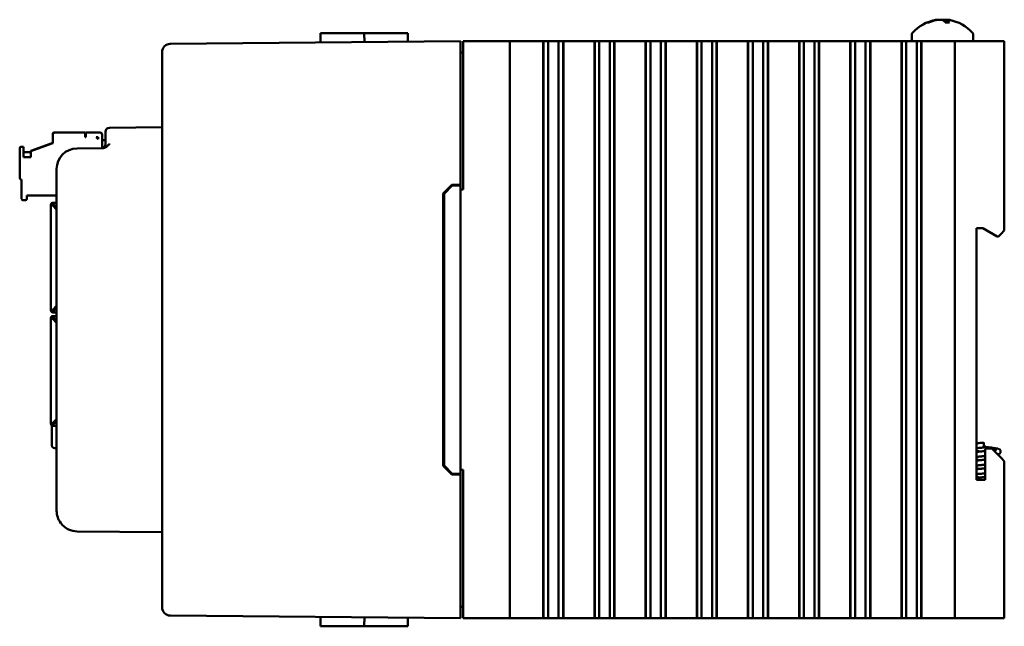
# Model space of a CAD drawing. Header units: inches. Extents: x 1.3 to 23.1, y 0.4 to 18.6.
# Tile 16 of 17: x 13.6 to 19.6, y 7.6 to 11.3. Entities that reach past the tile are written whole.
import ezdxf

# ---------------------------------------------------------------- set-up
doc = ezdxf.new("R2010")
doc.units = ezdxf.units.IN
doc.header["$LTSCALE"] = 0.8
doc.header["$MEASUREMENT"] = 0
doc.layers.add('Visible (ANSI)', color=7, linetype='Continuous', lineweight=50)

msp = doc.modelspace()

# ---------------------------------------------------------------- linework, layer by layer
at = {"layer": 'Visible (ANSI)'}
for p, q in [((19.1122, 11.2721), (19.1045, 11.2721)), ((19.2358, 11.2721), (19.2102, 11.2721)), ((19.2191, 11.2872), (19.2178, 11.2721)), ((15.4196, 11.2071), (15.4191, 11.1497)), ((15.4196, 11.2071), (15.6846, 11.2071)), ((15.6846, 11.2071), (15.6851, 11.152)), ((15.6846, 11.2071), (15.6998, 11.2071)), ((15.8486, 11.2071), (15.6998, 11.2071)), ((15.8486, 11.2071), (15.9481, 11.2071)), ((15.9481, 11.2071), (15.9485, 11.1543)), ((19.0074, 11.1953), (19.0074, 11.1572)), ((19.3804, 11.1953), (19.3804, 11.1572)), ((16.2689, 11.1571), (14.5075, 11.1417)), ((16.2689, 11.1571), (16.2689, 11.1071)), ((16.2839, 11.1571), (16.2839, 10.2571)), ((16.2839, 11.1571), (16.2889, 11.1571)), ((16.2889, 11.1571), (16.5489, 11.1571)), ((16.5489, 11.1571), (16.5689, 11.1571)), ((16.5689, 7.6571), (16.5689, 11.1571)), ((16.6439, 11.1571), (16.5689, 11.1571)), ((16.6439, 11.1571), (16.7707, 11.1571)), ((16.7707, 11.1571), (16.7719, 11.1571)), ((16.7707, 11.1571), (16.7707, 7.6571)), ((16.7719, 11.1571), (16.7731, 11.1571)), ((16.7719, 11.1571), (16.7719, 7.6571)), ((16.7731, 11.1571), (16.7884, 11.1571)), ((16.7731, 11.1571), (16.7731, 7.6571)), ((16.7884, 11.1571), (16.8004, 11.1571)), ((16.8004, 11.1571), (16.8173, 11.1571)), ((16.8004, 11.1571), (16.8004, 7.6571)), ((16.8173, 11.1571), (16.8311, 11.1571)), ((16.8328, 11.1571), (16.8311, 11.1571)), ((16.8328, 11.1571), (16.8467, 11.1571)), ((16.8467, 11.1571), (16.8635, 11.1571)), ((16.8635, 11.1571), (16.8756, 11.1571)), ((16.8635, 7.6571), (16.8635, 11.1571)), ((16.8756, 11.1571), (16.8909, 11.1571)), ((16.8909, 11.1571), (16.8921, 11.1571)), ((16.8909, 11.1571), (16.8909, 7.6571)), ((16.8921, 11.1571), (16.8933, 11.1571)), ((16.8921, 11.1571), (16.8921, 7.6571)), ((16.8933, 11.1571), (17.0812, 11.1571)), ((16.8933, 11.1571), (16.8933, 7.6571)), ((17.0812, 11.1571), (17.0824, 11.1571)), ((17.0812, 11.1571), (17.0812, 7.6571)), ((17.0824, 11.1571), (17.0836, 11.1571)), ((17.0824, 11.1571), (17.0824, 7.6571)), ((17.0836, 11.1571), (17.0989, 11.1571)), ((17.0836, 11.1571), (17.0836, 7.6571)), ((17.0989, 11.1571), (17.111, 11.1571)), ((17.111, 11.1571), (17.1279, 11.1571)), ((17.111, 11.1571), (17.111, 7.6571)), ((17.1279, 11.1571), (17.1417, 11.1571)), ((17.1434, 11.1571), (17.1417, 11.1571)), ((17.1434, 11.1571), (17.1572, 11.1571)), ((17.1572, 11.1571), (17.1741, 11.1571)), ((17.1741, 7.6571), (17.1741, 11.1571)), ((17.1741, 11.1571), (17.1862, 11.1571)), ((17.1862, 11.1571), (17.2015, 11.1571)), ((17.2015, 11.1571), (17.2027, 11.1571)), ((17.2015, 11.1571), (17.2015, 7.6571)), ((17.2027, 11.1571), (17.2039, 11.1571)), ((17.2027, 11.1571), (17.2027, 7.6571)), ((17.2039, 11.1571), (17.3918, 11.1571)), ((17.2039, 11.1571), (17.2039, 7.6571)), ((17.3918, 11.1571), (17.393, 11.1571)), ((17.3918, 11.1571), (17.3918, 7.6571)), ((17.393, 11.1571), (17.3942, 11.1571)), ((17.393, 11.1571), (17.393, 7.6571)), ((17.3942, 11.1571), (17.4095, 11.1571)), ((17.3942, 11.1571), (17.3942, 7.6571)), ((17.4095, 11.1571), (17.4216, 11.1571)), ((17.4216, 11.1571), (17.4384, 11.1571)), ((17.4216, 11.1571), (17.4216, 7.6571)), ((17.4384, 11.1571), (17.4523, 11.1571)), ((17.4539, 11.1571), (17.4523, 11.1571)), ((17.4539, 11.1571), (17.4678, 11.1571)), ((17.4678, 11.1571), (17.4846, 11.1571)), ((17.4846, 7.6571), (17.4846, 11.1571)), ((17.4846, 11.1571), (17.4967, 11.1571)), ((17.4967, 11.1571), (17.512, 11.1571)), ((17.512, 11.1571), (17.5132, 11.1571)), ((17.512, 11.1571), (17.512, 7.6571)), ((17.5132, 11.1571), (17.5144, 11.1571)), ((17.5132, 11.1571), (17.5132, 7.6571)), ((17.5144, 11.1571), (17.7023, 11.1571)), ((17.5144, 11.1571), (17.5144, 7.6571)), ((17.7023, 11.1571), (17.7035, 11.1571)), ((17.7023, 11.1571), (17.7023, 7.6571)), ((17.7035, 11.1571), (17.7047, 11.1571)), ((17.7035, 11.1571), (17.7035, 7.6571)), ((17.7047, 11.1571), (17.72, 11.1571)), ((17.7047, 11.1571), (17.7047, 7.6571)), ((17.72, 11.1571), (17.7321, 11.1571)), ((17.7321, 11.1571), (17.749, 11.1571)), ((17.7321, 11.1571), (17.7321, 7.6571)), ((17.749, 11.1571), (17.7628, 11.1571)), ((17.7645, 11.1571), (17.7628, 11.1571)), ((17.7645, 11.1571), (17.7783, 11.1571)), ((17.7783, 11.1571), (17.7952, 11.1571)), ((17.7952, 7.6571), (17.7952, 11.1571)), ((17.7952, 11.1571), (17.8073, 11.1571)), ((17.8073, 11.1571), (17.8226, 11.1571)), ((17.8226, 11.1571), (17.8238, 11.1571)), ((17.8226, 11.1571), (17.8226, 7.6571)), ((17.8238, 11.1571), (17.825, 11.1571)), ((17.8238, 11.1571), (17.8238, 7.6571)), ((17.825, 11.1571), (18.0129, 11.1571)), ((17.825, 11.1571), (17.825, 7.6571)), ((18.0129, 11.1571), (18.0141, 11.1571)), ((18.0129, 11.1571), (18.0129, 7.6571)), ((18.0141, 11.1571), (18.0153, 11.1571)), ((18.0141, 11.1571), (18.0141, 7.6571)), ((18.0153, 11.1571), (18.0306, 11.1571)), ((18.0153, 11.1571), (18.0153, 7.6571)), ((18.0306, 11.1571), (18.0427, 11.1571)), ((18.0427, 11.1571), (18.0595, 11.1571)), ((18.0427, 11.1571), (18.0427, 7.6571)), ((18.0595, 11.1571), (18.0734, 11.1571)), ((18.075, 11.1571), (18.0734, 11.1571)), ((18.075, 11.1571), (18.0889, 11.1571)), ((18.0889, 11.1571), (18.1057, 11.1571)), ((18.1057, 7.6571), (18.1057, 11.1571)), ((18.1057, 11.1571), (18.1178, 11.1571)), ((18.1178, 11.1571), (18.1331, 11.1571)), ((18.1331, 11.1571), (18.1343, 11.1571)), ((18.1331, 11.1571), (18.1331, 7.6571)), ((18.1343, 11.1571), (18.1355, 11.1571)), ((18.1343, 11.1571), (18.1343, 7.6571)), ((18.1355, 11.1571), (18.3234, 11.1571)), ((18.1355, 11.1571), (18.1355, 7.6571)), ((18.3234, 11.1571), (18.3246, 11.1571)), ((18.3234, 11.1571), (18.3234, 7.6571)), ((18.3246, 11.1571), (18.3258, 11.1571)), ((18.3246, 11.1571), (18.3246, 7.6571)), ((18.3258, 11.1571), (18.3411, 11.1571)), ((18.3258, 11.1571), (18.3258, 7.6571)), ((18.3411, 11.1571), (18.3532, 11.1571)), ((18.3532, 11.1571), (18.3701, 11.1571)), ((18.3532, 11.1571), (18.3532, 7.6571)), ((18.3701, 11.1571), (18.3839, 11.1571)), ((18.3856, 11.1571), (18.3839, 11.1571)), ((18.3856, 11.1571), (18.3994, 11.1571)), ((18.3994, 11.1571), (18.4163, 11.1571)), ((18.4163, 7.6571), (18.4163, 11.1571)), ((18.4163, 11.1571), (18.4284, 11.1571)), ((18.4284, 11.1571), (18.4437, 11.1571)), ((18.4437, 11.1571), (18.4449, 11.1571)), ((18.4437, 11.1571), (18.4437, 7.6571)), ((18.4449, 11.1571), (18.4461, 11.1571)), ((18.4449, 11.1571), (18.4449, 7.6571)), ((18.4461, 11.1571), (18.634, 11.1571)), ((18.4461, 11.1571), (18.4461, 7.6571)), ((18.634, 11.1571), (18.6352, 11.1571)), ((18.634, 11.1571), (18.634, 7.6571)), ((18.6352, 11.1571), (18.6364, 11.1571)), ((18.6352, 11.1571), (18.6352, 7.6571)), ((18.6364, 11.1571), (18.6517, 11.1571)), ((18.6364, 11.1571), (18.6364, 7.6571)), ((18.6517, 11.1571), (18.6638, 11.1571)), ((18.6638, 11.1571), (18.6806, 11.1571)), ((18.6638, 11.1571), (18.6638, 7.6571)), ((18.6806, 11.1571), (18.6945, 11.1571)), ((18.6962, 11.1571), (18.6945, 11.1571)), ((18.6962, 11.1571), (18.71, 11.1571)), ((18.71, 11.1571), (18.7269, 11.1571)), ((18.7269, 7.6571), (18.7269, 11.1571)), ((18.7269, 11.1571), (18.7389, 11.1571)), ((18.7389, 11.1571), (18.7542, 11.1571)), ((18.7542, 11.1571), (18.7554, 11.1571)), ((18.7542, 11.1571), (18.7542, 7.6571)), ((18.7554, 11.1571), (18.7566, 11.1571)), ((18.7554, 11.1571), (18.7554, 7.6571)), ((18.7566, 11.1571), (18.9445, 11.1571)), ((18.7566, 11.1571), (18.7566, 7.6571)), ((18.9445, 11.1571), (18.9457, 11.1571)), ((18.9445, 11.1571), (18.9445, 7.6571)), ((18.9457, 11.1571), (18.9469, 11.1571)), ((18.9457, 11.1571), (18.9457, 7.6571)), ((18.9469, 11.1571), (18.9622, 11.1571)), ((18.9469, 11.1571), (18.9469, 7.6571)), ((18.9622, 11.1571), (18.9743, 11.1571)), ((18.9743, 11.1571), (18.9912, 11.1571)), ((18.9743, 11.1571), (18.9743, 7.6571)), ((18.9912, 11.1571), (19.005, 11.1571)), ((19.0067, 11.1571), (19.005, 11.1571)), ((19.0067, 11.1571), (19.0206, 11.1571)), ((19.0074, 11.1572), (19.3804, 11.1572)), ((19.0206, 11.1571), (19.0374, 11.1571)), ((19.0374, 7.6571), (19.0374, 11.1571)), ((19.0374, 11.1571), (19.0495, 11.1571)), ((19.0495, 11.1571), (19.0648, 11.1571)), ((19.0648, 11.1571), (19.066, 11.1571)), ((19.0648, 11.1571), (19.0648, 7.6571)), ((19.066, 11.1571), (19.0672, 11.1571)), ((19.066, 11.1571), (19.066, 7.6571)), ((19.0672, 11.1571), (19.2489, 11.1571)), ((19.0672, 11.1571), (19.0672, 7.6571)), ((19.2689, 11.1571), (19.2489, 11.1571)), ((19.2689, 11.1571), (19.2889, 11.1571)), ((19.2689, 11.1571), (19.2689, 7.6571)), ((19.2889, 11.1571), (19.5489, 11.1571)), ((19.5489, 11.1571), (19.5689, 11.1571)), ((19.5689, 10.0081), (19.5689, 11.1571)), ((14.4579, 11.0913), (14.4579, 11.0917)), ((14.4579, 11.0913), (14.4579, 7.7229)), ((16.2689, 10.2871), (16.2689, 11.1071)), ((16.2689, 11.0881), (16.2839, 11.0881)), ((13.7943, 10.5947), (13.7943, 10.5955)), ((13.7943, 10.5947), (13.7943, 10.5396)), ((13.8022, 10.6034), (13.9912, 10.6034)), ((13.8022, 10.6026), (13.9912, 10.6026)), ((13.8219, 10.6033), (13.8219, 10.6034)), ((13.8219, 10.6034), (13.9912, 10.6034)), ((13.8219, 10.6033), (13.9912, 10.6033)), ((13.8219, 10.6032), (13.8219, 10.6033)), ((13.9912, 10.6033), (13.8219, 10.6033)), ((13.9912, 10.6032), (13.8219, 10.6032)), ((13.8219, 10.603), (13.8219, 10.6031)), ((13.8219, 10.6031), (13.9912, 10.6031)), ((13.8219, 10.6029), (13.8219, 10.603)), ((13.8219, 10.603), (13.9912, 10.603)), ((13.9912, 10.603), (13.8219, 10.603)), ((13.8219, 10.6028), (13.8219, 10.6029)), ((13.8219, 10.6029), (13.9912, 10.6029)), ((13.9912, 10.6029), (13.8219, 10.6029)), ((13.9912, 10.6028), (13.8219, 10.6028)), ((13.8219, 10.6027), (13.8219, 10.6026)), ((13.8219, 10.6027), (13.9912, 10.6027)), ((13.9912, 10.6026), (13.8219, 10.6026)), ((13.9912, 10.6034), (13.9912, 10.6034)), ((13.9912, 10.6034), (13.9912, 10.6033)), ((13.9912, 10.6033), (13.9912, 10.6033)), ((13.9912, 10.6033), (13.9912, 10.6032)), ((13.9912, 10.6031), (13.9912, 10.6032)), ((13.9912, 10.6031), (13.9912, 10.603)), ((13.9912, 10.603), (13.9912, 10.6029)), ((13.9912, 10.603), (13.9912, 10.603)), ((13.9912, 10.6029), (13.9912, 10.6028)), ((13.9912, 10.6029), (13.9912, 10.6029)), ((13.9912, 10.6027), (13.9912, 10.6028)), ((13.9912, 10.6027), (13.9912, 10.6026)), ((13.9912, 10.5751), (13.9912, 10.6026)), ((13.9912, 10.6026), (13.9912, 10.6026)), ((13.9951, 10.6034), (14.0817, 10.6034)), ((13.9951, 10.6034), (13.9951, 10.6026)), ((13.9951, 10.6026), (14.0817, 10.6026)), ((13.9951, 10.5751), (13.9951, 10.6026)), ((14.0227, 10.6033), (14.0227, 10.6034)), ((14.0227, 10.6034), (14.0817, 10.6034)), ((14.0817, 10.6033), (14.0227, 10.6033)), ((14.0227, 10.6032), (14.0817, 10.6032)), ((14.0227, 10.6032), (14.0227, 10.6032)), ((14.0817, 10.6032), (14.0227, 10.6032)), ((14.0227, 10.603), (14.0227, 10.6031)), ((14.0227, 10.6031), (14.0817, 10.6031)), ((14.0227, 10.603), (14.0817, 10.603)), ((14.0227, 10.6029), (14.0227, 10.603)), ((14.0817, 10.603), (14.0227, 10.603)), ((14.0817, 10.6029), (14.0227, 10.6029)), ((14.0227, 10.6028), (14.0817, 10.6028)), ((14.0227, 10.6028), (14.0227, 10.6028)), ((14.0817, 10.6028), (14.0227, 10.6028)), ((14.0227, 10.6027), (14.0817, 10.6027)), ((14.0227, 10.6027), (14.0227, 10.6027)), ((14.0817, 10.6027), (14.0227, 10.6027)), ((14.0935, 10.5916), (14.0935, 10.5916)), ((14.0935, 10.5916), (14.0935, 10.5915)), ((14.0935, 10.5915), (14.0935, 10.5914)), ((14.0935, 10.5914), (14.0935, 10.5914)), ((14.0935, 10.5913), (14.0935, 10.5914)), ((14.0935, 10.5913), (14.0935, 10.5912)), ((14.0935, 10.5912), (14.0935, 10.5911)), ((14.0935, 10.5912), (14.0935, 10.5912)), ((14.0935, 10.591), (14.0935, 10.5911)), ((14.0935, 10.591), (14.0935, 10.591)), ((14.0935, 10.5909), (14.0935, 10.591)), ((14.0935, 10.5909), (14.0935, 10.5908)), ((14.0935, 10.5573), (14.0935, 10.5908)), ((14.0935, 10.5908), (14.0935, 10.5908)), ((14.1139, 10.5828), (14.1139, 10.6078)), ((14.1139, 10.5828), (14.1139, 10.5335)), ((14.4579, 10.6356), (14.1387, 10.6328)), ((13.6014, 10.5168), (13.6171, 10.5168)), ((13.6171, 10.516), (13.6171, 10.5168)), ((13.7943, 10.5404), (13.6604, 10.4917)), ((13.6604, 10.4909), (13.7943, 10.5396)), ((13.9912, 10.5758), (13.9951, 10.5758)), ((13.9951, 10.5751), (13.9912, 10.5751)), ((14.0581, 10.5751), (14.0699, 10.5632)), ((14.0699, 10.5751), (14.0581, 10.5751)), ((14.0699, 10.564), (14.0589, 10.5751)), ((14.0699, 10.5751), (14.0699, 10.5632)), ((14.1139, 10.5577), (14.0935, 10.5577)), ((14.0935, 10.5089), (14.0935, 10.5573)), ((14.0935, 10.5573), (14.0935, 10.5573)), ((14.0935, 10.5573), (14.1139, 10.5573)), ((13.5935, 10.5081), (13.5935, 10.5089)), ((13.5935, 10.5081), (13.5935, 10.327)), ((13.6171, 10.516), (13.6014, 10.516)), ((13.6171, 10.4546), (13.6171, 10.516)), ((13.6171, 10.4852), (13.6604, 10.4852)), ((13.6171, 10.4851), (13.6604, 10.4851)), ((13.6171, 10.485), (13.6604, 10.485)), ((13.6171, 10.4848), (13.6604, 10.4848)), ((13.6171, 10.4847), (13.6604, 10.4847)), ((13.6171, 10.4846), (13.6604, 10.4846)), ((13.6604, 10.4909), (13.6604, 10.4917)), ((13.6604, 10.4909), (13.6604, 10.4546)), ((14.0956, 10.5085), (13.9418, 10.5072)), ((13.6604, 10.4546), (13.6171, 10.4546)), ((13.6604, 10.4546), (13.6171, 10.4546)), ((13.8179, 10.3822), (13.8179, 8.3081)), ((13.6014, 10.3192), (13.6053, 10.3192)), ((13.6053, 10.3192), (13.6053, 10.201)), ((16.1639, 10.2333), (16.2168, 10.2866)), ((16.1689, 10.2312), (16.2189, 10.2817)), ((16.2168, 10.2866), (16.2689, 10.2871)), ((16.2689, 10.2821), (16.2189, 10.2817)), ((16.2689, 10.2821), (16.2689, 10.2871)), ((16.2689, 8.5321), (16.2689, 10.2821)), ((13.6368, 10.201), (13.6368, 10.2207)), ((13.6368, 10.2207), (13.8179, 10.2207)), ((16.1639, 8.5809), (16.1639, 10.2333)), ((16.1689, 10.2312), (16.1689, 8.583)), ((16.2689, 10.2571), (16.2839, 10.2571)), ((13.6132, 10.1932), (13.629, 10.1932)), ((13.783, 10.1656), (13.783, 10.1657)), ((13.783, 10.1655), (13.783, 10.1656)), ((13.783, 10.1655), (13.783, 10.1653)), ((13.783, 10.1655), (13.783, 10.1655)), ((13.783, 10.1651), (13.783, 10.1653)), ((13.783, 10.1651), (13.783, 9.5285)), ((13.783, 10.1651), (13.783, 10.1651)), ((13.7909, 10.1651), (13.783, 10.1651)), ((13.7865, 10.1651), (13.792, 10.1651)), ((13.8179, 10.1775), (13.7948, 10.1775)), ((13.8027, 10.1773), (13.7948, 10.1773)), ((13.8027, 10.1771), (13.7948, 10.1771)), ((13.7948, 10.1769), (13.7948, 10.1734)), ((13.7948, 10.1679), (13.7948, 10.1734)), ((13.7948, 10.1599), (13.7948, 10.1599)), ((13.7948, 10.1599), (13.7948, 10.1599)), ((13.8179, 10.1368), (13.7948, 10.1599)), ((13.8179, 10.1368), (13.7948, 10.1599)), ((13.7975, 10.1694), (13.7975, 10.1694)), ((13.7976, 10.1692), (13.7976, 10.1692)), ((13.7976, 10.1692), (13.7976, 10.1692)), ((13.7977, 10.1691), (13.7977, 10.1691)), ((13.7977, 10.169), (13.7977, 10.169)), ((13.7999, 10.1651), (13.8179, 10.1471)), ((13.8027, 10.1771), (13.8027, 10.1773)), ((13.8027, 10.1611), (13.8027, 10.1623)), ((13.8027, 10.1611), (13.8027, 10.1521)), ((19.4009, 8.4961), (19.4009, 10.0231)), ((19.4009, 10.0231), (19.4389, 10.0231)), ((19.4389, 10.0231), (19.5255, 9.9731)), ((19.5339, 9.9731), (19.5489, 9.9881)), ((19.5689, 10.0081), (19.5489, 9.9881)), ((19.5255, 9.9731), (19.5339, 9.9731)), ((13.783, 9.5285), (13.783, 9.5233)), ((13.7909, 9.5285), (13.7909, 9.5233)), ((13.7948, 9.5285), (13.8179, 9.5516)), ((13.7999, 9.5194), (13.7948, 9.5194)), ((13.7948, 9.5194), (13.7999, 9.5194)), ((13.7948, 9.5115), (13.7999, 9.5115)), ((13.8179, 9.5413), (13.7999, 9.5233)), ((13.8179, 9.5413), (13.7999, 9.5233)), ((13.7999, 9.5233), (13.7999, 9.5233)), ((13.7999, 9.5233), (13.7999, 9.5115)), ((13.7999, 9.5115), (13.8179, 9.5115)), ((13.8027, 9.5363), (13.8027, 9.5261)), ((13.783, 9.4781), (13.783, 9.478)), ((13.783, 9.4778), (13.783, 9.478)), ((13.783, 9.4778), (13.783, 9.4777)), ((13.783, 9.4777), (13.783, 9.4775)), ((13.783, 9.4775), (13.783, 9.4775)), ((13.783, 9.4723), (13.783, 9.4775)), ((13.783, 8.8357), (13.783, 9.4723)), ((13.7909, 9.4723), (13.783, 9.4723)), ((13.7909, 9.4723), (13.7909, 9.4775)), ((13.7948, 9.4899), (13.7999, 9.4899)), ((13.7948, 9.4898), (13.8015, 9.4898)), ((13.8015, 9.4896), (13.7948, 9.4896)), ((13.8015, 9.4895), (13.7948, 9.4895)), ((13.7948, 9.4893), (13.8015, 9.4893)), ((13.7948, 9.4893), (13.7999, 9.4893)), ((13.7948, 9.4814), (13.7999, 9.4814)), ((13.8179, 9.4492), (13.7948, 9.4723)), ((13.8179, 9.4492), (13.7948, 9.4723)), ((13.7948, 9.4723), (13.7948, 9.4723)), ((13.7999, 9.4899), (13.8179, 9.4899)), ((13.7999, 9.4775), (13.7999, 9.4893)), ((13.7999, 9.4775), (13.8179, 9.4595)), ((13.8027, 9.4747), (13.8027, 9.4645)), ((13.8054, 9.4898), (13.8054, 9.4896)), ((13.8054, 9.4893), (13.8054, 9.4895)), ((13.7948, 8.8409), (13.8179, 8.864)), ((13.8179, 8.8537), (13.7999, 8.8357)), ((13.8179, 8.8537), (13.7999, 8.8357)), ((13.8027, 8.8487), (13.8027, 8.8397)), ((13.792, 8.8357), (13.7865, 8.8357)), ((13.7872, 8.8363), (13.7872, 8.8363)), ((13.7879, 8.7075), (13.7879, 8.8261)), ((13.7948, 8.8329), (13.7948, 8.8274)), ((13.7948, 8.8274), (13.7948, 8.8239)), ((13.8179, 8.8239), (13.7948, 8.8239)), ((13.7977, 8.8318), (13.7977, 8.8318)), ((13.7999, 8.8357), (13.7999, 8.8357)), ((13.7999, 8.8357), (13.7999, 8.8357)), ((13.8027, 8.8385), (13.8027, 8.8397)), ((13.8072, 8.6875), (13.8179, 8.6872)), ((19.4439, 8.7221), (19.4439, 8.6921)), ((19.4439, 8.7071), (19.4489, 8.7071)), ((19.4439, 8.6971), (19.4489, 8.6971)), ((19.4489, 8.7071), (19.4489, 8.6971)), ((19.4929, 8.6861), (19.4529, 8.6861)), ((19.4529, 8.6861), (19.4529, 8.4961)), ((19.5489, 8.6301), (19.4929, 8.6861)), ((19.5489, 8.6301), (19.5689, 8.6101)), ((19.5689, 7.6571), (19.5689, 8.6101)), ((16.2168, 8.5275), (16.1639, 8.5809)), ((16.2189, 8.5325), (16.1689, 8.583)), ((16.2839, 8.5571), (16.2689, 8.5571)), ((16.2839, 8.5571), (16.2839, 7.6571)), ((16.2689, 8.5271), (16.2168, 8.5275)), ((16.2689, 8.5321), (16.2189, 8.5325)), ((16.2689, 8.5271), (16.2689, 8.5321)), ((16.2689, 7.7071), (16.2689, 8.5271)), ((19.4529, 8.4961), (19.4009, 8.4961)), ((13.9418, 8.1831), (14.4579, 8.1786)), ((14.4579, 7.7225), (14.4579, 7.7229)), ((16.2689, 7.7261), (16.2839, 7.7261)), ((14.5075, 7.6725), (16.2689, 7.6571)), ((15.4196, 7.6071), (15.4191, 7.6645)), ((15.6846, 7.6071), (15.6851, 7.6622)), ((15.9481, 7.6071), (15.9485, 7.6599)), ((16.2689, 7.7071), (16.2689, 7.6571)), ((16.2889, 7.6571), (16.2839, 7.6571)), ((16.2889, 7.6571), (16.5489, 7.6571)), ((16.5689, 7.6571), (16.5489, 7.6571)), ((16.5689, 7.6571), (16.6439, 7.6571)), ((16.7707, 7.6571), (16.6439, 7.6571)), ((16.7707, 7.6571), (16.7719, 7.6571)), ((16.7719, 7.6571), (16.7731, 7.6571)), ((16.7731, 7.6571), (16.7884, 7.6571)), ((16.8004, 7.6571), (16.7884, 7.6571)), ((16.8173, 7.6571), (16.8004, 7.6571)), ((16.8311, 7.6571), (16.8173, 7.6571)), ((16.8311, 7.6571), (16.8328, 7.6571)), ((16.8467, 7.6571), (16.8328, 7.6571)), ((16.8635, 7.6571), (16.8467, 7.6571)), ((16.8756, 7.6571), (16.8635, 7.6571)), ((16.8756, 7.6571), (16.8909, 7.6571)), ((16.8909, 7.6571), (16.8921, 7.6571)), ((16.8921, 7.6571), (16.8933, 7.6571)), ((17.0812, 7.6571), (16.8933, 7.6571)), ((17.0812, 7.6571), (17.0824, 7.6571)), ((17.0824, 7.6571), (17.0836, 7.6571)), ((17.0836, 7.6571), (17.0989, 7.6571)), ((17.111, 7.6571), (17.0989, 7.6571)), ((17.1279, 7.6571), (17.111, 7.6571)), ((17.1417, 7.6571), (17.1279, 7.6571)), ((17.1417, 7.6571), (17.1434, 7.6571)), ((17.1572, 7.6571), (17.1434, 7.6571)), ((17.1741, 7.6571), (17.1572, 7.6571)), ((17.1862, 7.6571), (17.1741, 7.6571)), ((17.1862, 7.6571), (17.2015, 7.6571)), ((17.2015, 7.6571), (17.2027, 7.6571)), ((17.2027, 7.6571), (17.2039, 7.6571)), ((17.3918, 7.6571), (17.2039, 7.6571)), ((17.3918, 7.6571), (17.393, 7.6571)), ((17.393, 7.6571), (17.3942, 7.6571)), ((17.3942, 7.6571), (17.4095, 7.6571)), ((17.4216, 7.6571), (17.4095, 7.6571)), ((17.4384, 7.6571), (17.4216, 7.6571)), ((17.4523, 7.6571), (17.4384, 7.6571)), ((17.4523, 7.6571), (17.4539, 7.6571)), ((17.4678, 7.6571), (17.4539, 7.6571)), ((17.4846, 7.6571), (17.4678, 7.6571)), ((17.4967, 7.6571), (17.4846, 7.6571)), ((17.4967, 7.6571), (17.512, 7.6571)), ((17.512, 7.6571), (17.5132, 7.6571)), ((17.5132, 7.6571), (17.5144, 7.6571)), ((17.7023, 7.6571), (17.5144, 7.6571)), ((17.7023, 7.6571), (17.7035, 7.6571)), ((17.7035, 7.6571), (17.7047, 7.6571)), ((17.7047, 7.6571), (17.72, 7.6571)), ((17.7321, 7.6571), (17.72, 7.6571)), ((17.749, 7.6571), (17.7321, 7.6571)), ((17.7628, 7.6571), (17.749, 7.6571)), ((17.7628, 7.6571), (17.7645, 7.6571)), ((17.7783, 7.6571), (17.7645, 7.6571)), ((17.7952, 7.6571), (17.7783, 7.6571)), ((17.8073, 7.6571), (17.7952, 7.6571)), ((17.8073, 7.6571), (17.8226, 7.6571)), ((17.8226, 7.6571), (17.8238, 7.6571)), ((17.8238, 7.6571), (17.825, 7.6571)), ((18.0129, 7.6571), (17.825, 7.6571)), ((18.0129, 7.6571), (18.0141, 7.6571)), ((18.0141, 7.6571), (18.0153, 7.6571)), ((18.0153, 7.6571), (18.0306, 7.6571)), ((18.0427, 7.6571), (18.0306, 7.6571)), ((18.0595, 7.6571), (18.0427, 7.6571)), ((18.0734, 7.6571), (18.0595, 7.6571)), ((18.0734, 7.6571), (18.075, 7.6571)), ((18.0889, 7.6571), (18.075, 7.6571)), ((18.1057, 7.6571), (18.0889, 7.6571)), ((18.1178, 7.6571), (18.1057, 7.6571)), ((18.1178, 7.6571), (18.1331, 7.6571)), ((18.1331, 7.6571), (18.1343, 7.6571)), ((18.1343, 7.6571), (18.1355, 7.6571)), ((18.3234, 7.6571), (18.1355, 7.6571)), ((18.3234, 7.6571), (18.3246, 7.6571)), ((18.3246, 7.6571), (18.3258, 7.6571)), ((18.3258, 7.6571), (18.3411, 7.6571)), ((18.3532, 7.6571), (18.3411, 7.6571)), ((18.3701, 7.6571), (18.3532, 7.6571)), ((18.3839, 7.6571), (18.3701, 7.6571)), ((18.3839, 7.6571), (18.3856, 7.6571)), ((18.3994, 7.6571), (18.3856, 7.6571)), ((18.4163, 7.6571), (18.3994, 7.6571)), ((18.4284, 7.6571), (18.4163, 7.6571)), ((18.4284, 7.6571), (18.4437, 7.6571)), ((18.4437, 7.6571), (18.4449, 7.6571)), ((18.4449, 7.6571), (18.4461, 7.6571)), ((18.634, 7.6571), (18.4461, 7.6571)), ((18.634, 7.6571), (18.6352, 7.6571)), ((18.6352, 7.6571), (18.6364, 7.6571)), ((18.6364, 7.6571), (18.6517, 7.6571)), ((18.6638, 7.6571), (18.6517, 7.6571)), ((18.6806, 7.6571), (18.6638, 7.6571)), ((18.6945, 7.6571), (18.6806, 7.6571)), ((18.6945, 7.6571), (18.6962, 7.6571)), ((18.71, 7.6571), (18.6962, 7.6571)), ((18.7269, 7.6571), (18.71, 7.6571)), ((18.7389, 7.6571), (18.7269, 7.6571)), ((18.7389, 7.6571), (18.7542, 7.6571)), ((18.7542, 7.6571), (18.7554, 7.6571)), ((18.7554, 7.6571), (18.7566, 7.6571)), ((18.9445, 7.6571), (18.7566, 7.6571)), ((18.9445, 7.6571), (18.9457, 7.6571)), ((18.9457, 7.6571), (18.9469, 7.6571)), ((18.9469, 7.6571), (18.9622, 7.6571)), ((18.9743, 7.6571), (18.9622, 7.6571)), ((18.9912, 7.6571), (18.9743, 7.6571)), ((19.005, 7.6571), (18.9912, 7.6571)), ((19.005, 7.6571), (19.0067, 7.6571)), ((19.0206, 7.6571), (19.0067, 7.6571)), ((19.0374, 7.6571), (19.0206, 7.6571)), ((19.0495, 7.6571), (19.0374, 7.6571)), ((19.0495, 7.6571), (19.0648, 7.6571)), ((19.0648, 7.6571), (19.066, 7.6571)), ((19.066, 7.6571), (19.0672, 7.6571)), ((19.2489, 7.6571), (19.0672, 7.6571)), ((19.2489, 7.6571), (19.2689, 7.6571)), ((19.2889, 7.6571), (19.2689, 7.6571)), ((19.2889, 7.6571), (19.5489, 7.6571)), ((19.5689, 7.6571), (19.5489, 7.6571)), ((15.4196, 7.6071), (15.6846, 7.6071)), ((15.6846, 7.6071), (15.6998, 7.6071)), ((15.8486, 7.6071), (15.6998, 7.6071)), ((15.8486, 7.6071), (15.9481, 7.6071))]:
    msp.add_line(p, q, dxfattribs=at)
for centre, radius, start, end in [((19.1939, 11.0477), 0.2424, 99.9877, 138.45912), ((19.1939, 11.0477), 0.2424, 41.54088, 80.0123), ((19.0274, 11.1953), 0.02, 138.45912, 180), ((19.3604, 11.1953), 0.02, 0, 41.54088), ((14.5079, 11.0917), 0.05, 90.5, 180), ((19.0988, 11.1571), 0.0001, 0, 90), ((19.289, 11.1571), 0.0001, 90, 180), ((14.1389, 10.6078), 0.025, 90.5, 180), ((14.0889, 10.5335), 0.025, 270.5, 0), ((13.9429, 10.3822), 0.125, 90.5, 180), ((13.7948, 10.1651), 0.00394, 90, 180), ((13.7948, 9.5234), 0.00394, 180, 270), ((13.7948, 9.5233), 0.00394, 180, 270), ((13.7948, 9.4775), 0.00394, 90, 180), ((13.7948, 8.8357), 0.00394, 180.05477, 270), ((13.8079, 8.7075), 0.02, 180, 268), ((13.9429, 8.3081), 0.125, 180, 216.37208), ((14.5079, 7.7225), 0.05, 180, 269.5)]:
    msp.add_arc(centre, radius, start, end, dxfattribs=at)
for centre, major_axis, ratio, start_param, end_param in [((19.1966, 11.0486), (-0.0718, 0.2314), 0.955724, 6.188571, 6.387471), ((19.1905, 11.0486), (0.0571, 0.2354), 0.929182, 0.415254, 0.614154), ((19.2031, 11.0486), (-0.022, 0.2413), 0.281061, 5.865155, 6.064054), ((19.185, 11.0486), (0.0226, 0.2412), 0.359199, 5.924459, 6.123359), ((13.8022, 10.5955), (-0.00787, 0), 1, 4.712389, 6.283185), ((13.8022, 10.5947), (-0.00787, 0), 1, 4.712389, 6.283185), ((14.0817, 10.5916), (0.0118, 0), 1, 0, 1.570796), ((14.0817, 10.5916), (0.0118, 0), 1, 0, 1.570796), ((14.0817, 10.5915), (0.0118, 0), 1, 0, 1.570796), ((14.0817, 10.5914), (0.0118, 0), 1, 0, 1.570796), ((14.0817, 10.5914), (0.0118, 0), 1, 0, 1.570796), ((14.0817, 10.5913), (0.0118, 0), 1, 0, 1.570796), ((14.0817, 10.5912), (0.0118, 0), 1, 0, 1.570796), ((14.0817, 10.5912), (0.0118, 0), 1, 0, 1.570796), ((14.0817, 10.5911), (0.0118, 0), 1, 0, 1.570796), ((14.0817, 10.591), (0.0118, 0), 1, 0, 1.570796), ((14.0817, 10.591), (0.0118, 0), 1, 0, 1.570796), ((14.0817, 10.5909), (0.0118, 0), 1, 0, 1.570796), ((14.0817, 10.5908), (0.0118, 0), 1, 0, 1.570796), ((14.0817, 10.5908), (0.0118, 0), 1, 0, 1.570796), ((13.6014, 10.5089), (-0.00787, 0), 1, 4.712389, 6.283185), ((13.6014, 10.5081), (-0.00787, 0), 1, 4.712389, 6.283185), ((13.6014, 10.327), (-0.00787, 0), 1, 0, 1.570796), ((13.6132, 10.201), (-0.00787, 0), 1, 0, 1.570796), ((13.629, 10.201), (0.00787, 0), 1, 4.712389, 6.283185), ((13.7948, 10.1657), (-0.0118, 0), 1, 4.712389, 6.283185), ((13.7948, 10.1655), (-0.0118, 0), 1, 4.712389, 6.283185), ((13.7948, 10.1653), (-0.0118, 0), 1, 4.712389, 6.283185), ((13.7948, 10.1651), (-0.0118, 0), 1, 4.712389, 6.283185), ((13.7948, 10.1651), (-0.0118, 0), 0.000956, 0, 0.785398), ((13.7948, 10.1651), (-0.00394, 0), 0.000956, 0, 0.785398), ((13.7948, 9.5285), (-0.0118, 0), 0.000956, 0, 1.570796), ((13.7948, 9.5233), (-0.0118, 0), 1, 0, 1.570796), ((13.7948, 9.4781), (-0.0118, 0), 1, 4.712389, 6.283185), ((13.7948, 9.478), (-0.0118, 0), 1, 4.712389, 6.283185), ((13.7948, 9.4778), (-0.0118, 0), 1, 4.712389, 6.283185), ((13.7948, 9.4777), (-0.0118, 0), 1, 4.712389, 6.283185), ((13.7948, 9.4775), (-0.0118, 0), 1, 4.712389, 6.283185), ((13.7948, 9.4775), (-0.0118, 0), 1, 4.712389, 6.283185), ((13.7948, 9.4723), (-0.0118, 0), 0.000956, 0, 1.570796), ((13.7948, 9.4723), (-0.00394, 0), 0.000956, 0, 1.570796), ((13.8015, 9.4898), (0.00394, 0), 0.000956, 0, 1.570796), ((13.8015, 9.4896), (0.00394, 0), 0.000956, 4.712389, 6.283185), ((13.8015, 9.4895), (0.00394, 0), 0.000956, 0, 1.570796), ((13.8015, 9.4893), (0.00394, 0), 0.000956, 4.712389, 6.283185), ((13.7948, 8.8357), (-0.0118, 0), 0.000956, 0, 0.785398), ((13.7948, 8.8357), (-0.0118, 0), 1, 0, 1.570796)]:
    msp.add_ellipse(centre, major_axis=major_axis, ratio=ratio, start_param=start_param, end_param=end_param, dxfattribs=at)
for points, knots in [([(19.1022, 11.2716), (19.1022, 11.2716), (19.1023, 11.2716), (19.1029, 11.2719), (19.1038, 11.2721), (19.1045, 11.2721)], [0.017596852, 0.017596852, 0.017596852, 0.017596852, 0.01762601, 0.01762601, 0.023499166, 0.023499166, 0.023499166, 0.023499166]), ([(19.1686, 11.2875), (19.1682, 11.2879), (19.1673, 11.2881), (19.1643, 11.2881), (19.1619, 11.288), (19.1558, 11.2872), (19.1522, 11.2866), (19.1478, 11.2858), (19.1469, 11.2856), (19.1461, 11.2854)], [0.03517529, 0.03517529, 0.03517529, 0.03517529, 0.06091597, 0.06091597, 0.0912553, 0.0912553, 0.12159464, 0.12159464, 0.12829742, 0.12829742, 0.12829742, 0.12829742]), ([(19.1545, 11.2854), (19.1582, 11.2862), (19.1624, 11.2869), (19.1708, 11.2878), (19.175, 11.288), (19.1823, 11.2881), (19.1859, 11.288), (19.1917, 11.2872), (19.194, 11.2866), (19.1958, 11.2858), (19.1961, 11.2856), (19.1964, 11.2854)], [0, 0, 0, 0, 0.030458, 0.030458, 0.060916, 0.060916, 0.0912553, 0.0912553, 0.1215946, 0.1215946, 0.1282974, 0.1282974, 0.1282974, 0.1282974]), ([(19.2193, 11.2875), (19.2157, 11.2879), (19.2122, 11.2881), (19.2055, 11.2881), (19.202, 11.288), (19.197, 11.2873), (19.1953, 11.287), (19.1939, 11.2865)], [0.03517529, 0.03517529, 0.03517529, 0.03517529, 0.06091597, 0.06091597, 0.0912553, 0.0912553, 0.11232028, 0.11232028, 0.11232028, 0.11232028]), ([(19.2211, 11.2854), (19.2198, 11.2862), (19.219, 11.2869), (19.2193, 11.2878), (19.2203, 11.288), (19.2235, 11.2881), (19.226, 11.288), (19.2311, 11.2873), (19.2335, 11.287), (19.236, 11.2865)], [0, 0, 0, 0, 0.030458, 0.030458, 0.060916, 0.060916, 0.0912553, 0.0912553, 0.1123203, 0.1123203, 0.1123203, 0.1123203]), ([(19.2358, 11.2721), (19.236, 11.2721), (19.2364, 11.2719), (19.2366, 11.2716), (19.2366, 11.2716), (19.2366, 11.2716)], [0.070224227, 0.070224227, 0.070224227, 0.070224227, 0.076097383, 0.076097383, 0.076126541, 0.076126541, 0.076126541, 0.076126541]), ([(14.0956, 10.5085), (14.0996, 10.5086), (14.104, 10.5093), (14.1143, 10.5132), (14.1192, 10.5164), (14.1287, 10.5238), (14.1337, 10.5288), (14.1386, 10.5338), (14.1387, 10.5338), (14.1387, 10.5339)], [0, 0, 0, 0, 0.0302867, 0.0302867, 0.0656682, 0.0656682, 0.1146511, 0.1146511, 0.1151055, 0.1151055, 0.1151055, 0.1151055]), ([(13.792, 10.1651), (13.7924, 10.1642), (13.7928, 10.1634), (13.7938, 10.1616), (13.7943, 10.1608), (13.7948, 10.1599)], [-0.01526468, -0.01526468, -0.01526468, -0.01526468, -0.00763234, -0.00763234, 0, 0, 0, 0]), ([(13.7999, 10.1651), (13.7991, 10.1656), (13.7982, 10.1661), (13.7965, 10.1671), (13.7957, 10.1675), (13.7948, 10.1679)], [-0.01524616, -0.01524616, -0.01524616, -0.01524616, -0.00763234, -0.00763234, 0, 0, 0, 0]), ([(13.7948, 8.8409), (13.7943, 8.84), (13.7938, 8.8391), (13.7928, 8.8374), (13.7924, 8.8366), (13.792, 8.8357)], [-0.0152312, -0.0152312, -0.0152312, -0.0152312, -0.00763234, -0.00763234, 0, 0, 0, 0]), ([(13.7948, 8.8329), (13.7957, 8.8333), (13.7965, 8.8337), (13.7982, 8.8347), (13.7991, 8.8352), (13.7999, 8.8357)], [-0.01526468, -0.01526468, -0.01526468, -0.01526468, -0.00763234, -0.00763234, 0, 0, 0, 0]), ([(19.4009, 8.7178), (19.4096, 8.7188), (19.4191, 8.7197), (19.4337, 8.7211), (19.4388, 8.7216), (19.4439, 8.7221)], [11.7264261, 11.7264261, 11.7264261, 11.7264261, 11.801134, 11.801134, 11.8400759, 11.8400759, 11.8400759, 11.8400759]), ([(19.4439, 8.6921), (19.4344, 8.6912), (19.4248, 8.6903), (19.4107, 8.6888), (19.4057, 8.6883), (19.4009, 8.6878)], [0, 0, 0, 0, 0.0728927, 0.0728927, 0.1148298, 0.1148298, 0.1148298, 0.1148298]), ([(19.4009, 8.6653), (19.4038, 8.6656), (19.4067, 8.6659), (19.4187, 8.6672), (19.4284, 8.6681), (19.443, 8.6695), (19.448, 8.67), (19.4529, 8.6705)], [10.2465097, 10.2465097, 10.2465097, 10.2465097, 10.2709759, 10.2709759, 10.3453082, 10.3453082, 10.3830016, 10.3830016, 10.3830016, 10.3830016]), ([(19.4244, 8.6677), (19.4201, 8.6681), (19.4159, 8.6686), (19.4081, 8.6693), (19.4044, 8.6697), (19.4009, 8.6701)], [11.12401208, 11.12401208, 11.12401208, 11.12401208, 11.1572683, 11.1572683, 11.18758301, 11.18758301, 11.18758301, 11.18758301]), ([(19.4439, 8.6958), (19.446, 8.6956), (19.4481, 8.6954), (19.4595, 8.6944), (19.4689, 8.6935), (19.4864, 8.6917), (19.4947, 8.6908), (19.5096, 8.6889), (19.5162, 8.688), (19.5273, 8.6859), (19.5315, 8.6851), (19.5378, 8.6822), (19.5398, 8.6811), (19.5427, 8.6782), (19.5436, 8.6772), (19.5453, 8.6744), (19.546, 8.6726), (19.5467, 8.6688), (19.5468, 8.6669), (19.5461, 8.6633), (19.5455, 8.6615), (19.5438, 8.6585), (19.5427, 8.6572), (19.5405, 8.655), (19.5394, 8.6542), (19.537, 8.6528), (19.5357, 8.6522), (19.5327, 8.6511), (19.5309, 8.6505), (19.529, 8.65)], [0.7141634, 0.7141634, 0.7141634, 0.7141634, 0.7302127, 0.7302127, 0.8015317, 0.8015317, 0.8740006, 0.8740006, 0.9482849, 0.9482849, 1.0281795, 1.0281795, 1.0584698, 1.0584698, 1.071601, 1.071601, 1.0887254, 1.0887254, 1.1048195, 1.1048195, 1.1208437, 1.1208437, 1.1369784, 1.1369784, 1.1538009, 1.1538009, 1.1757852, 1.1757852, 1.2083655, 1.2083655, 1.2083655, 1.2083655]), ([(19.5032, 8.6758), (19.5061, 8.6762), (19.5088, 8.6766), (19.5163, 8.6778), (19.5204, 8.6786), (19.5231, 8.6794), (19.5236, 8.6796), (19.5236, 8.6796)], [10.5273913, 10.5273913, 10.5273913, 10.5273913, 10.5588085, 10.5588085, 10.6254338, 10.6254338, 10.6495648, 10.6495648, 10.6495648, 10.6495648]), ([(19.4529, 8.6405), (19.4452, 8.6397), (19.4373, 8.639), (19.4205, 8.6373), (19.4115, 8.6364), (19.4025, 8.6355), (19.4017, 8.6354), (19.4009, 8.6353)], [1.4573441, 1.4573441, 1.4573441, 1.4573441, 1.516423, 1.516423, 1.5880225, 1.5880225, 1.5950668, 1.5950668, 1.5950668, 1.5950668]), ([(19.4009, 8.6128), (19.4016, 8.6129), (19.4022, 8.613), (19.4117, 8.614), (19.4214, 8.6149), (19.4383, 8.6166), (19.4457, 8.6173), (19.4529, 8.618)], [8.7666462, 8.7666462, 8.7666462, 8.7666462, 8.7722699, 8.7722699, 8.8477191, 8.8477191, 8.9030969, 8.9030969, 8.9030969, 8.9030969]), ([(19.4244, 8.6152), (19.4186, 8.6158), (19.4129, 8.6163), (19.4053, 8.6171), (19.4031, 8.6174), (19.4009, 8.6176)], [9.64428521, 9.64428521, 9.64428521, 9.64428521, 9.68920661, 9.68920661, 9.70784424, 9.70784424, 9.70784424, 9.70784424]), ([(19.4529, 8.588), (19.4448, 8.5872), (19.4365, 8.5864), (19.4193, 8.5847), (19.4103, 8.5838), (19.4018, 8.5829), (19.4014, 8.5828), (19.4009, 8.5828)], [2.9374279, 2.9374279, 2.9374279, 2.9374279, 2.999773, 2.999773, 3.0713207, 3.0713207, 3.0751441, 3.0751441, 3.0751441, 3.0751441]), ([(19.4009, 8.5603), (19.4011, 8.5604), (19.4013, 8.5604), (19.4103, 8.5613), (19.42, 8.5623), (19.4374, 8.564), (19.4452, 8.5647), (19.4529, 8.5655)], [7.2865711, 7.2865711, 7.2865711, 7.2865711, 7.2882872, 7.2882872, 7.3640216, 7.3640216, 7.4230059, 7.4230059, 7.4230059, 7.4230059]), ([(19.4244, 8.5627), (19.4191, 8.5632), (19.4139, 8.5637), (19.4062, 8.5645), (19.4035, 8.5648), (19.4009, 8.5651)], [8.16420375, 8.16420375, 8.16420375, 8.16420375, 8.2051669, 8.2051669, 8.2277677, 8.2277677, 8.2277677, 8.2277677]), ([(19.4529, 8.5355), (19.4519, 8.5354), (19.451, 8.5353), (19.4405, 8.5343), (19.4309, 8.5334), (19.4145, 8.5317), (19.4074, 8.531), (19.4009, 8.5303)], [4.4172601, 4.4172601, 4.4172601, 4.4172601, 4.4247626, 4.4247626, 4.4972183, 4.4972183, 4.5549861, 4.5549861, 4.5549861, 4.5549861]), ([(19.4009, 8.5078), (19.4095, 8.5088), (19.419, 8.5097), (19.4366, 8.5114), (19.4449, 8.5122), (19.4529, 8.513)], [5.8065185, 5.8065185, 5.8065185, 5.8065185, 5.8810601, 5.8810601, 5.9429399, 5.9429399, 5.9429399, 5.9429399]), ([(19.4244, 8.5102), (19.4195, 8.5107), (19.4147, 8.5112), (19.407, 8.512), (19.4039, 8.5123), (19.4009, 8.5126)], [6.684142, 6.684142, 6.684142, 6.684142, 6.72206681, 6.72206681, 6.74770865, 6.74770865, 6.74770865, 6.74770865]), ([(13.8423, 8.234), (13.8473, 8.2271), (13.8533, 8.2204), (13.8692, 8.2065), (13.8793, 8.1998), (13.9064, 8.1873), (13.9237, 8.1833), (13.9417, 8.1831), (13.9418, 8.1831), (13.9418, 8.1831)], [0, 0, 0, 0, 0.0646422, 0.0646422, 0.1436135, 0.1436135, 0.2537248, 0.2537248, 0.254244, 0.254244, 0.254244, 0.254244])]:
    msp.add_open_spline(points, degree=3, knots=knots, dxfattribs=at)
for points in [[(13.7865, 10.1651), (13.7887, 10.1633), (13.7917, 10.1616), (13.7948, 10.1599)], [(13.7999, 10.1651), (13.7982, 10.1682), (13.7965, 10.1712), (13.7948, 10.1734)], [(13.783, 9.9688), (13.783, 9.9679), (13.783, 9.9669), (13.783, 9.9661)], [(13.783, 9.8572), (13.783, 9.8564), (13.783, 9.8555), (13.783, 9.8546)], [(13.783, 9.1473), (13.783, 9.1464), (13.783, 9.1455), (13.783, 9.1446)], [(13.783, 9.0358), (13.783, 9.0349), (13.783, 9.034), (13.783, 9.0331)], [(13.7948, 8.8409), (13.7917, 8.8391), (13.7887, 8.8374), (13.7865, 8.8357)], [(13.7948, 8.8274), (13.7965, 8.8296), (13.7982, 8.8326), (13.7999, 8.8357)]]:
    msp.add_open_spline(points, degree=3, dxfattribs=at)

doc.saveas('drawing.dxf')
